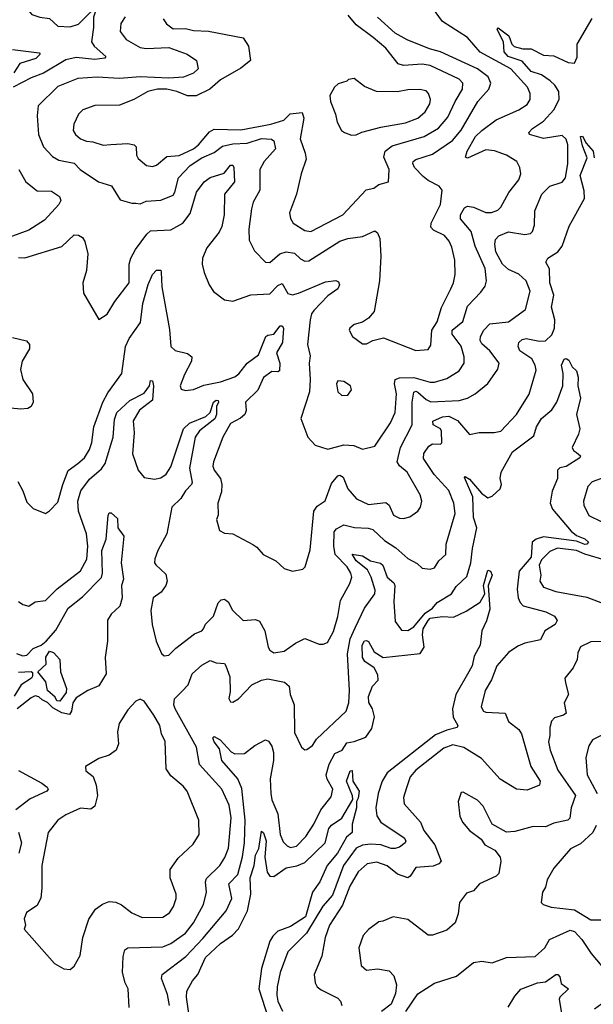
# Model space of a CAD drawing. Extents: x 2323203 to 2567568, y 883585 to 1022917.
# Tile 15 of 256: x 2351820 to 2354607, y 1010190 to 1014973. Entities that reach past the tile are written whole.
import ezdxf

# ---------------------------------------------------------------- set-up
doc = ezdxf.new("R2010")
doc.units = 0

msp = doc.modelspace()

# ---------------------------------------------------------------- linework, layer by layer
at = {"layer": '0CON10XD'}
for points in [[(2351805, 1015120), (2351825, 1015087.5), (2351841.7, 1015041.7), (2351878.8, 1014998.8), (2351917.5, 1014985), (2351965, 1014979.5), (2352005, 1014941.1), (2352065, 1014938), (2352105, 1014952.1), (2352165, 1015010.6), (2352185, 1015021.2), (2352188.6, 1015015), (2352178.5, 1014985), (2352179.1, 1014935), (2352168.9, 1014865), (2352181.4, 1014845), (2352238.1, 1014795), (2352234, 1014786), (2352185, 1014780), (2352095, 1014789.5), (2352045, 1014778.9), (2351936.1, 1014713.9), (2351875, 1014690.3), (2351788.8, 1014645)], [(2352332.7, 1014987.3), (2352311.9, 1014955), (2352308.2, 1014915), (2352337.4, 1014877.4), (2352405, 1014838.6), (2352435, 1014833.5), (2352545, 1014837.5), (2352634.4, 1014805.6), (2352679.2, 1014775), (2352686.5, 1014735), (2352665, 1014713.5), (2352616.4, 1014693.6), (2352545, 1014689.6), (2352405, 1014695.7), (2352305, 1014688), (2352196.2, 1014693.8), (2352102.9, 1014687.1), (2352005, 1014649.1), (2351909.4, 1014555), (2351904.5, 1014505.5), (2351910.7, 1014415), (2351935, 1014355.7), (2351978.8, 1014308.8), (2352010.6, 1014290.6), (2352085, 1014275.6), (2352114, 1014245), (2352202.5, 1014185), (2352265.4, 1014165.4), (2352307.4, 1014097.4), (2352365, 1014081.4), (2352385, 1014081.4), (2352405, 1014079.2), (2352435, 1014091.4), (2352505, 1014096.1), (2352565, 1014120.7), (2352573.8, 1014135), (2352591.2, 1014205), (2352647.8, 1014265), (2352705, 1014302.3), (2352765, 1014327.5), (2352805, 1014358.7), (2352855, 1014370.3), (2352926, 1014374), (2352994.2, 1014395.8), (2353043.3, 1014393.3), (2353055.4, 1014385), (2353062.9, 1014345), (2353008.2, 1014285), (2352987.4, 1014245), (2352986.2, 1014145), (2352955, 1014086), (2352945.5, 1014055), (2352932.5, 1013955), (2352935, 1013902.5), (2352960.2, 1013850.2), (2353015, 1013794.5), (2353035, 1013793.5), (2353084.4, 1013835), (2353115, 1013845.3), (2353155, 1013838.4), (2353185, 1013811.5), (2353205, 1013800.4), (2353225, 1013802.3), (2353375, 1013896.7), (2353415, 1013910.5), (2353485, 1013919.7), (2353545, 1013947.8), (2353558.3, 1013938.3), (2353570.4, 1013910.4), (2353573.9, 1013825), (2353567.5, 1013705), (2353541.5, 1013555), (2353515, 1013524), (2353485.9, 1013504.1), (2353445, 1013493.3), (2353423.3, 1013475), (2353420, 1013465), (2353436.2, 1013435), (2353485, 1013398.8), (2353505, 1013399.2), (2353535, 1013414.3), (2353587.3, 1013427.3), (2353745, 1013365.5), (2353805, 1013371.4), (2353818, 1013392), (2353823.1, 1013465), (2353848.7, 1013505), (2353868.6, 1013575), (2353915, 1013665.6), (2353928.4, 1013695), (2353935.4, 1013735), (2353934.6, 1013805), (2353918.8, 1013868.8), (2353907.2, 1013897.2), (2353884.5, 1013925), (2353830.1, 1013950.1), (2353818.1, 1013965), (2353819.5, 1013985), (2353863.9, 1014075), (2353872.5, 1014145), (2353858.8, 1014165), (2353805, 1014191.8), (2353781, 1014211), (2353737.7, 1014255), (2353729.6, 1014275), (2353732.2, 1014285), (2353745, 1014294.5), (2353825, 1014320.3), (2353923.2, 1014386.8), (2353965, 1014436.9), (2354046.2, 1014575), (2354099.1, 1014635), (2354109.1, 1014665), (2354096.2, 1014695), (2354043.8, 1014735), (2353865, 1014816.2), (2353811.6, 1014831.6)], [(2353235, 1013943.9), (2353390, 1014025), (2353502.7, 1014147.3), (2353541.2, 1014155), (2353565, 1014172.5), (2353612, 1014185), (2353614.5, 1014245), (2353589.1, 1014305), (2353595.3, 1014335), (2353629.6, 1014360.4), (2353785, 1014406.2), (2353854.5, 1014445.5), (2353899.8, 1014500.2), (2353935, 1014576.5), (2353970.9, 1014635), (2353973.8, 1014665), (2353955.5, 1014685), (2353815, 1014750.7), (2353775, 1014757.6), (2353685, 1014750.5), (2353659.1, 1014759.1), (2353598.2, 1014835), (2353536.6, 1014886.6), (2353455, 1014948.1), (2353416.4, 1014995)], [(2353811.6, 1014831.6), (2353702.5, 1014875), (2353645, 1014907.3), (2353558.2, 1014985)], [(2353955, 1013267.8), (2353979.2, 1013305), (2353979.1, 1013335), (2353965, 1013386.7), (2353920.6, 1013445), (2353920.4, 1013465), (2353972.5, 1013507.5), (2353995, 1013580.9), (2354060.7, 1013649.3), (2354080.9, 1013679.1), (2354087.9, 1013705), (2354081.1, 1013765), (2354032.7, 1013872.7), (2354014, 1013944), (2353961.2, 1014005), (2353962.1, 1014025), (2353980.8, 1014059.2), (2353995, 1014067.9), (2354025, 1014062.4), (2354085, 1014036), (2354112.7, 1014037.3), (2354142.6, 1014047.4), (2354157, 1014063), (2354196.2, 1014133.8), (2354245.3, 1014194.7), (2354254.5, 1014225), (2354250.5, 1014255), (2354234.7, 1014284.7), (2354185.3, 1014315.3), (2354126.4, 1014336.4), (2354085, 1014340.5), (2353995, 1014300.6), (2353986.1, 1014306.1), (2353994.7, 1014335), (2354035.3, 1014405), (2354065, 1014435.3), (2354135, 1014486.7), (2354245.7, 1014535), (2354285, 1014561.8), (2354300.4, 1014585), (2354300.8, 1014615), (2354286.9, 1014645), (2354206.8, 1014735), (2354057.5, 1014815), (2353996, 1014886), (2353874.4, 1014965), (2353825, 1015030)], [(2351810.7, 1012730.7), (2351835.5, 1012685), (2351855, 1012630), (2351885, 1012598.8), (2351945, 1012573.8), (2351965, 1012586.7), (2352005, 1012630), (2352028.9, 1012715), (2352056.3, 1012783.7), (2352102, 1012818), (2352134.7, 1012845), (2352159.6, 1012885), (2352170.2, 1012919.8), (2352180, 1012995), (2352224.1, 1013115), (2352249, 1013161), (2352316.3, 1013253.7), (2352333.7, 1013386.3), (2352352.7, 1013425), (2352407.1, 1013502.9), (2352418.2, 1013595), (2352445, 1013687.5), (2352465, 1013735.8), (2352485, 1013757.1), (2352505, 1013756.7), (2352507.4, 1013747.4), (2352511.3, 1013675), (2352547.7, 1013467.7), (2352555, 1013386), (2352575, 1013366.5), (2352635, 1013351.1), (2352655.6, 1013335), (2352654.4, 1013315), (2352620.4, 1013249.6), (2352600, 1013195), (2352605, 1013178.8), (2352625, 1013171.4), (2352665, 1013177.5), (2352715, 1013198.2), (2352795, 1013214.7), (2352865, 1013238.7), (2352885, 1013253.2), (2352925, 1013304.5), (2352980.9, 1013345), (2353015.7, 1013434.3), (2353025, 1013441.3), (2353055, 1013446.2), (2353085, 1013485.9), (2353095, 1013486.8), (2353101.1, 1013475), (2353097, 1013405), (2353067.9, 1013355), (2353083.6, 1013305), (2353081.8, 1013268.2), (2353075, 1013262.7), (2353045, 1013263.6), (2353003.8, 1013235), (2352977, 1013173), (2352917.1, 1013115), (2352920.5, 1013075), (2352914.6, 1013055.4), (2352893, 1013037), (2352845, 1013011.4), (2352806.4, 1012945), (2352761.1, 1012825), (2352758.6, 1012805), (2352764.4, 1012785), (2352795.6, 1012745), (2352802.2, 1012715), (2352799.7, 1012680.3), (2352782.9, 1012625), (2352783.9, 1012566.1), (2352776.7, 1012545), (2352791.2, 1012491.2), (2352815, 1012478.8), (2352855, 1012476), (2352953.5, 1012423.5), (2352971.4, 1012411.4), (2353002.5, 1012375), (2353065, 1012343.8), (2353105, 1012306.7), (2353145, 1012293.8), (2353195, 1012304), (2353206.2, 1012315), (2353232.1, 1012397.9), (2353248.8, 1012585), (2353265, 1012610), (2353303.8, 1012636.2), (2353335, 1012720.5), (2353365, 1012757.5), (2353375, 1012760.5), (2353391.6, 1012751.6), (2353415, 1012693.5), (2353456, 1012646), (2353515, 1012618.9), (2353598.6, 1012628.6), (2353615.3, 1012615), (2353636.6, 1012566.6), (2353665, 1012551.1), (2353685, 1012549.6), (2353715, 1012558), (2353754.5, 1012585), (2353767.9, 1012605), (2353774.6, 1012635), (2353765.7, 1012665.7), (2353702, 1012775), (2353665, 1012806.2), (2353653.3, 1012825), (2353670.3, 1012895), (2353727.1, 1013005), (2353727.3, 1013115), (2353735, 1013164), (2353745, 1013167.9), (2353755, 1013163.3), (2353795, 1013127.4), (2353817.5, 1013117.5), (2353955, 1013123.3), (2353995, 1013134.7), (2354033.1, 1013155), (2354094.1, 1013205.9), (2354143.5, 1013275), (2354149.1, 1013305), (2354105, 1013364.5), (2354065, 1013399.4), (2354057.7, 1013415), (2354058.9, 1013435), (2354075, 1013465.6), (2354104.3, 1013495), (2354195, 1013505.4), (2354276.9, 1013565), (2354300, 1013655), (2354280.6, 1013705), (2354245, 1013736.2), (2354195, 1013759.6), (2354165, 1013785.4), (2354134, 1013846), (2354127.9, 1013882.1), (2354132.2, 1013905), (2354147.6, 1013922.4), (2354195, 1013943.1), (2354275, 1013929.1), (2354301.2, 1013935), (2354311.9, 1013945), (2354320.9, 1013975), (2354323.2, 1014045), (2354356.1, 1014125), (2354395, 1014164.5), (2354455, 1014184.5), (2354471.2, 1014205), (2354482.9, 1014275), (2354483.3, 1014365), (2354475, 1014392), (2354455, 1014410.5), (2354365, 1014395.9), (2354296.7, 1014415), (2354294.2, 1014425), (2354311.4, 1014445), (2354365, 1014480.4), (2354415, 1014534.6), (2354441.8, 1014585), (2354438.8, 1014625), (2354420.5, 1014655), (2354396.7, 1014676.7), (2354355, 1014704.8), (2354305, 1014721.5), (2354261.7, 1014771.7), (2354194, 1014795), (2354173.6, 1014816.4), (2354171, 1014865), (2354140, 1014925), (2354145, 1014933.3), (2354197.1, 1014895), (2354211.6, 1014855), (2354222.8, 1014842.8), (2354265, 1014832.1), (2354305, 1014831.5), (2354365, 1014800.9), (2354415, 1014796.8), (2354485, 1014765.4), (2354515, 1014761.9), (2354528.2, 1014791.7), (2354528.4, 1014855), (2354600.8, 1014979.2)], [(2352517.9, 1014977.9), (2352533.1, 1014953.1), (2352565, 1014928.8), (2352625, 1014931.1), (2352665, 1014921.2), (2352736.9, 1014916.9), (2352905, 1014885.5), (2352931.1, 1014845), (2352941.9, 1014775), (2352895, 1014738.2), (2352795, 1014680.4), (2352744.4, 1014635), (2352677.3, 1014602.7), (2352635, 1014603.7), (2352584.3, 1014625), (2352535, 1014635.2), (2352488.8, 1014635), (2352442.7, 1014625), (2352375, 1014585.4), (2352305, 1014558.2), (2352185, 1014555.5), (2352127.1, 1014535), (2352105.6, 1014515), (2352082.5, 1014465), (2352080, 1014435), (2352090.6, 1014415), (2352115, 1014394.4), (2352145, 1014382.5), (2352175, 1014380), (2352225, 1014364.4), (2352262.9, 1014367.1), (2352345, 1014371.9), (2352376.2, 1014365), (2352385.4, 1014355.4), (2352386.9, 1014315), (2352395, 1014299.4), (2352435.5, 1014265.5), (2352465, 1014260), (2352485, 1014266), (2352535, 1014307.8), (2352595, 1014313.5), (2352665, 1014345.5), (2352688.8, 1014365), (2352741.7, 1014428.3), (2352765, 1014441.8), (2352895, 1014438.8), (2353040, 1014465), (2353102.7, 1014485), (2353134.6, 1014515.4), (2353192.6, 1014522.6), (2353200.4, 1014495), (2353182.9, 1014395), (2353207.3, 1014325), (2353211.5, 1014295), (2353186.9, 1014225), (2353165.5, 1014125), (2353130.6, 1014035), (2353135, 1014006.7), (2353148.1, 1013985), (2353205, 1013948.5), (2353235, 1013943.9)], [(2351785, 1014828), (2351915, 1014811.4), (2351920, 1014805), (2351897.9, 1014785), (2351820, 1014760), (2351792.3, 1014715)], [(2353431.9, 1014411.9), (2353455, 1014414.3), (2353482.8, 1014427.2), (2353575, 1014451.3), (2353695, 1014471.4), (2353754.8, 1014495.2), (2353789.6, 1014525), (2353812.7, 1014565), (2353816.2, 1014586.2), (2353805.8, 1014615), (2353795, 1014626.9), (2353763.6, 1014633.6), (2353705, 1014631.9), (2353655, 1014621.9), (2353553.6, 1014623.6), (2353495, 1014649.2), (2353445, 1014686.7), (2353417.5, 1014682.5), (2353410, 1014675), (2353367.7, 1014662.3), (2353350, 1014645), (2353326.7, 1014605), (2353330, 1014575), (2353354.4, 1014515), (2353362, 1014475), (2353383.3, 1014435), (2353397.5, 1014425), (2353431.9, 1014411.9)], [(2351815, 1012147.5), (2351835, 1012132.2), (2351865, 1012124.4), (2351895, 1012145.8), (2351945, 1012151.4), (2352001.3, 1012208.7), (2352114.8, 1012295.2), (2352146.6, 1012353.4), (2352151.3, 1012415), (2352144.3, 1012475), (2352105, 1012586.2), (2352103.2, 1012635), (2352117.1, 1012685), (2352159.5, 1012740.5), (2352217.9, 1012792.1), (2352235, 1012817.1), (2352274, 1012945), (2352280.7, 1013030.7), (2352291.6, 1013065), (2352355, 1013122.8), (2352425, 1013158.5), (2352450, 1013195), (2352455, 1013220), (2352465, 1013218.8), (2352470.5, 1013195), (2352464.8, 1013125), (2352402.8, 1013077.2), (2352370.8, 1013025), (2352376.5, 1012966.5), (2352368.4, 1012865), (2352396, 1012785), (2352425, 1012750), (2352475, 1012740.5), (2352505, 1012748.4), (2352531.8, 1012765), (2352555, 1012801.9), (2352615.2, 1012985), (2352645, 1013013.5), (2352725, 1013045.3), (2352745.9, 1013065), (2352761.1, 1013115), (2352774.3, 1013125), (2352784.1, 1013124.1), (2352786.5, 1013115), (2352776.4, 1013093.6), (2352776.7, 1013055), (2352768.8, 1013035), (2352694.4, 1012975.6), (2352673.3, 1012945), (2352644.8, 1012795), (2352657.6, 1012725), (2352654.7, 1012715), (2352626.3, 1012685), (2352603.4, 1012646.6), (2352558.5, 1012605), (2352535.5, 1012475), (2352490.5, 1012395), (2352476.9, 1012355), (2352475.7, 1012335), (2352481.4, 1012325), (2352529.8, 1012279.8), (2352536.7, 1012245), (2352530.4, 1012225), (2352507.9, 1012192.1), (2352468, 1012165), (2352457, 1012103), (2352462.9, 1012035), (2352482.5, 1011955), (2352508.8, 1011895), (2352522.3, 1011882.3), (2352545, 1011886.7), (2352578.9, 1011921.1), (2352670, 1011990), (2352704.2, 1012005), (2352713.5, 1012015), (2352722.7, 1012037.3), (2352762.2, 1012075), (2352785, 1012141.1), (2352798.6, 1012155), (2352815, 1012158.5), (2352833.6, 1012145), (2352854.7, 1012104.7), (2352905, 1012054.2), (2352965, 1012060), (2352985, 1012052), (2353010.5, 1012005), (2353027.5, 1011925), (2353035, 1011911.2), (2353055, 1011897.5), (2353105, 1011906), (2353160, 1011945), (2353205, 1011966.5), (2353275, 1011939.4), (2353295, 1011939.2), (2353315, 1011947.5), (2353345, 1012002), (2353365.8, 1012074.2), (2353378.2, 1012151.8), (2353424.6, 1012235), (2353433.9, 1012265), (2353429.3, 1012285), (2353410.3, 1012315), (2353352.8, 1012375), (2353345.5, 1012415), (2353348.2, 1012485), (2353359.7, 1012500.3), (2353395, 1012518.8), (2353446.4, 1012506.4), (2353513, 1012503), (2353535, 1012496.5), (2353592.9, 1012442.9), (2353647.1, 1012407.1), (2353705, 1012356.5), (2353751.4, 1012331.4), (2353775, 1012308.6), (2353815, 1012304.4), (2353835, 1012310.8), (2353857.1, 1012345), (2353890, 1012375), (2353892.2, 1012425), (2353936, 1012575), (2353928.7, 1012625), (2353905.8, 1012685.8), (2353833.4, 1012763.4), (2353781.9, 1012841.9), (2353783.4, 1012866.6), (2353807.7, 1012902.3), (2353825, 1012912.1), (2353865, 1012910.8), (2353871.7, 1012918.3), (2353869.8, 1012975), (2353864.1, 1012985), (2353828.9, 1013005), (2353827.5, 1013022.5), (2353875, 1013044.8), (2353905, 1013047.2), (2353946.8, 1013026.8), (2354005, 1012958), (2354052.2, 1012967.8), (2354125, 1012967.3), (2354156.9, 1012975), (2354233.3, 1013055), (2354295, 1013154.4), (2354329.5, 1013270.5), (2354325.2, 1013295.2), (2354307.5, 1013325), (2354250.7, 1013365), (2354241.8, 1013385), (2354245.3, 1013404.7), (2354260.9, 1013419.1), (2354280, 1013425), (2354345, 1013411.3), (2354375, 1013413.9), (2354405, 1013442.5), (2354418.7, 1013475), (2354419.7, 1013515), (2354403.3, 1013576.7), (2354415.6, 1013635), (2354395.2, 1013695), (2354393.3, 1013763.3), (2354375.8, 1013795), (2354385.8, 1013815), (2354434, 1013846), (2354455, 1013872.5), (2354489.8, 1013970.2), (2354564.6, 1014105), (2354562.4, 1014142.4), (2354543.8, 1014216.2), (2354577.3, 1014302.7), (2354555, 1014360.8), (2354544.7, 1014405.3), (2354555, 1014406.7), (2354573, 1014373), (2354605.9, 1014335), (2354611.4, 1014301.4)], [(2351815, 1013818), (2351845, 1013815.8), (2352025, 1013872.2), (2352085, 1013928), (2352105, 1013925.8), (2352124.5, 1013914.5), (2352136.7, 1013895), (2352151.1, 1013835), (2352144.4, 1013755), (2352126, 1013695), (2352130, 1013645), (2352205, 1013517.5), (2352245, 1013543.3), (2352282.2, 1013605), (2352351.9, 1013695), (2352352.6, 1013785), (2352359.7, 1013815), (2352382.4, 1013857.6), (2352438.3, 1013931.7), (2352455, 1013946.9), (2352555, 1013952.5), (2352612.1, 1013985), (2352648.3, 1014031.7), (2352678.8, 1014135), (2352716.4, 1014185), (2352745, 1014207.1), (2352813.2, 1014226.8), (2352845, 1014266.1), (2352856, 1014266), (2352860, 1014255), (2352863.5, 1014185), (2352814.6, 1014125), (2352814.2, 1014025), (2352802.2, 1013967.8), (2352788.6, 1013941.4), (2352729.5, 1013865), (2352708.1, 1013815), (2352707.1, 1013785), (2352717.1, 1013745), (2352740, 1013685), (2352762.1, 1013652.1), (2352815, 1013612.5), (2352855, 1013605.8), (2352943.4, 1013636.6), (2353035, 1013641.3), (2353075, 1013681.2), (2353095, 1013691.2), (2353123.3, 1013643.3), (2353145, 1013636.8), (2353175, 1013644.1), (2353305, 1013700), (2353355.9, 1013705.9), (2353369.2, 1013699.2), (2353373.8, 1013685), (2353365, 1013666.2), (2353317.6, 1013632.4), (2353248.8, 1013561.2), (2353238.2, 1013545), (2353230.9, 1013515), (2353218.4, 1013395), (2353230.8, 1013340.8), (2353225.7, 1013304.3), (2353231.9, 1013225), (2353227.8, 1013165), (2353185.7, 1013035.7), (2353219.2, 1012945), (2353255, 1012906), (2353317, 1012887), (2353395, 1012908), (2353444, 1012904), (2353485, 1012886.9), (2353545, 1012900.8), (2353621.5, 1013015), (2353643.9, 1013065), (2353651.2, 1013155), (2353641.1, 1013205), (2353643.5, 1013225), (2353666, 1013234), (2353735, 1013234.6), (2353815, 1013211.6), (2353835, 1013212.3), (2353895, 1013230), (2353955, 1013267.8)], [(2351816.2, 1014245), (2351850.4, 1014185), (2351905, 1014141.3), (2351975, 1014139.6), (2352013.9, 1014113.9), (2352019.1, 1014095), (2352010.8, 1014075), (2351940.8, 1013999.2), (2351865, 1013951.4), (2351767.5, 1013915)], [(2351785, 1013429.1), (2351852.4, 1013412.4), (2351868, 1013395), (2351867.5, 1013375), (2351832.5, 1013315), (2351823.2, 1013273.2), (2351835.6, 1013225), (2351882.9, 1013155), (2351886, 1013115), (2351875.7, 1013094.3), (2351860, 1013085), (2351825, 1013081.4), (2351775, 1013086.9)], [(2352351.8, 1010175), (2352346.9, 1010265), (2352331.9, 1010295), (2352320, 1010345), (2352322.5, 1010422.5), (2352331.2, 1010455), (2352345.6, 1010464.4), (2352515, 1010470.3), (2352555, 1010486.5), (2352625, 1010536), (2352665, 1010585.5), (2352712.9, 1010675), (2352727.6, 1010735), (2352723.2, 1010785), (2352727.7, 1010802.3), (2352792.3, 1010865), (2352816.8, 1010903.2), (2352835, 1010948.8), (2352846.7, 1011096.7), (2352838.1, 1011158.1), (2352802.3, 1011235), (2352692.9, 1011355), (2352679.1, 1011439.1), (2352574.7, 1011625), (2352569.3, 1011645), (2352572.2, 1011675), (2352608.6, 1011711.4), (2352638.4, 1011741.6), (2352658.2, 1011795), (2352705, 1011838.2), (2352745, 1011860), (2352775, 1011849.2), (2352815, 1011845.7), (2352821.4, 1011835), (2352841.1, 1011781.1), (2352842.2, 1011707.8), (2352836.1, 1011676.1), (2352845, 1011660), (2352855, 1011658.8), (2352883.8, 1011675), (2352948, 1011742), (2352995, 1011765.4), (2353025, 1011771.8), (2353106, 1011755), (2353128.6, 1011735), (2353133.6, 1011695), (2353153.8, 1011645), (2353155, 1011510), (2353189.5, 1011439.5), (2353205, 1011426.7), (2353215, 1011427.5), (2353242.7, 1011447.3), (2353261.5, 1011478.5), (2353406.4, 1011615), (2353418.9, 1011655), (2353423.1, 1011715), (2353413.3, 1011893.3), (2353426, 1011965), (2353450.3, 1012019.7), (2353495.3, 1012114.7), (2353545, 1012184.2), (2353547.4, 1012202.6), (2353528.2, 1012265), (2353510.4, 1012300.4), (2353455.5, 1012345), (2353435, 1012377.5), (2353485, 1012368.6), (2353525, 1012343.8), (2353573.8, 1012333.8), (2353584, 1012324), (2353604.9, 1012264.9), (2353637.7, 1012237.7), (2353643.3, 1012225), (2353638, 1012145), (2353645, 1012050), (2353675, 1012008.1), (2353705, 1012006.4), (2353735, 1012024.5), (2353790.3, 1012089.7), (2353826, 1012115), (2353847.6, 1012142.4), (2353917.7, 1012185), (2353940.8, 1012219.2), (2353991.7, 1012268.3), (2354011.9, 1012335), (2354020, 1012405), (2354041.4, 1012505), (2354025, 1012555.6), (2354021.6, 1012655), (2353981.3, 1012748.7), (2353985, 1012753.8), (2354005, 1012741.8), (2354063.4, 1012673.4), (2354095, 1012650.8), (2354115, 1012658.7), (2354155, 1012694), (2354160.6, 1012715), (2354154.5, 1012745), (2354158.8, 1012775), (2354215, 1012874.7), (2354317.5, 1012952.5), (2354330.9, 1012995), (2354355, 1013035.8), (2354405, 1013078), (2354430, 1013115), (2354459.4, 1013195), (2354460, 1013255), (2354452.9, 1013295), (2354465, 1013323.6), (2354475, 1013326.7), (2354488.8, 1013318.8), (2354505, 1013287.5), (2354525, 1013266.7), (2354533.9, 1013236.1), (2354532, 1013195), (2354544.2, 1013135), (2354524.5, 1013055), (2354540.8, 1012985), (2354535, 1012959.2), (2354504.5, 1012895), (2354510.3, 1012880.3), (2354525, 1012870.4), (2354544.5, 1012855), (2354541.8, 1012845), (2354475, 1012802.5), (2354445, 1012795.6), (2354433.5, 1012785), (2354432.2, 1012745), (2354407.6, 1012682.4), (2354397.1, 1012625), (2354408.9, 1012595), (2354499.2, 1012489.2), (2354525, 1012466.9), (2354565, 1012451.8), (2354584.3, 1012435), (2354576, 1012425), (2354565, 1012424.4), (2354525, 1012439.6), (2354365, 1012460.6), (2354330, 1012450), (2354309.5, 1012435), (2354305, 1012361.6), (2354246.7, 1012295), (2354236.3, 1012206.3), (2354242.5, 1012165), (2354251.9, 1012141.9), (2354266.6, 1012126.6), (2354376.3, 1012096.3), (2354418, 1012075), (2354430.8, 1012055), (2354422.2, 1012035), (2354370.9, 1012005), (2354350, 1011960), (2354274.5, 1011944.5), (2354240.2, 1011929.7), (2354195, 1011900), (2354138.8, 1011835), (2354112.7, 1011767.3), (2354082.1, 1011715), (2354061.5, 1011635), (2354073.1, 1011615), (2354085, 1011609.5), (2354178.8, 1011605), (2354195, 1011564), (2354245.6, 1011525.6), (2354257.8, 1011505), (2354303.6, 1011345), (2354348.2, 1011275), (2354346, 1011255), (2354285, 1011230), (2354233.8, 1011235), (2354155, 1011284.4), (2354063.4, 1011385), (2353978.4, 1011438.4), (2353925, 1011450.9), (2353881.5, 1011435), (2353745, 1011328.2), (2353716.9, 1011295), (2353698.6, 1011241.4), (2353685.4, 1011195), (2353688.5, 1011165), (2353767.5, 1011075), (2353783.6, 1011035), (2353836.6, 1010965), (2353867.8, 1010885), (2353856.7, 1010873.3), (2353829.1, 1010860.9), (2353745, 1010854.4), (2353717.5, 1010812.5), (2353705, 1010805.5), (2353655, 1010821.9), (2353605, 1010863.5), (2353555, 1010881.1), (2353507.6, 1010872.4), (2353465, 1010834.5), (2353424.8, 1010765), (2353388.1, 1010671.9), (2353324.7, 1010575), (2353304.1, 1010515), (2353287.8, 1010425), (2353251.5, 1010335), (2353255.8, 1010295), (2353265.5, 1010275.5), (2353285, 1010260), (2353365, 1010220.8), (2353379.4, 1010205), (2353384.5, 1010185)], [(2353385, 1013148), (2353415, 1013150), (2353432.5, 1013175), (2353426.7, 1013195), (2353395, 1013216.2), (2353365, 1013218.8), (2353358.8, 1013205), (2353366.2, 1013165), (2353385, 1013148)], [(2354665, 1012750.8), (2354601.5, 1012728.5), (2354581.1, 1012705), (2354560, 1012635), (2354561.6, 1012615), (2354585.2, 1012565.2), (2354644.8, 1012534.8)], [(2351805, 1011894.1), (2351835, 1011883.6), (2351854, 1011886), (2351885, 1011918.6), (2351925, 1011935.4), (2351948.7, 1011955), (2351995, 1012007.1), (2352055.2, 1012114.8), (2352125, 1012169.4), (2352217.2, 1012262.8), (2352221.6, 1012285), (2352218.8, 1012395), (2352240.7, 1012449.3), (2352249.2, 1012565), (2352255, 1012577.5), (2352265, 1012577.5), (2352295, 1012550), (2352297.5, 1012505), (2352326.5, 1012465), (2352313.1, 1012335), (2352324.5, 1012255.5), (2352315.3, 1012224.7), (2352317.6, 1012165), (2352307.3, 1012125), (2352264.6, 1012085), (2352246.6, 1012056.6), (2352247.3, 1011955), (2352235.4, 1011874.6), (2352240.4, 1011795), (2352205, 1011737.1), (2352151.5, 1011715), (2352095, 1011678.9), (2352078.4, 1011655), (2352072.1, 1011615), (2352061.5, 1011598.5), (2352025, 1011606.3), (2351980.7, 1011630.7), (2351955, 1011656.4), (2351928.8, 1011668.8), (2351913.8, 1011683.8), (2351895, 1011688.4), (2351875, 1011679.1), (2351807.5, 1011625)], [(2354665, 1012347), (2354565, 1012376.2), (2354525, 1012394.9), (2354433.5, 1012406.5), (2354395, 1012389.2), (2354355, 1012350), (2354343.1, 1012323.1), (2354351.5, 1012275), (2354347.8, 1012245), (2354365, 1012216.7), (2354425, 1012195.3), (2354575, 1012168.2), (2354664.6, 1012134.6)], [(2352548.4, 1010185), (2352538.1, 1010238.1), (2352509.1, 1010315), (2352512.1, 1010335), (2352627.2, 1010422.8), (2352710.5, 1010509.5), (2352823.2, 1010645), (2352850.6, 1010705), (2352835.9, 1010775), (2352879.6, 1010820.4), (2352902.5, 1010907.5), (2352912.9, 1010975), (2352914.9, 1011085), (2352898.6, 1011238.6), (2352880, 1011285), (2352802.3, 1011375), (2352791.5, 1011431.5), (2352764.2, 1011465), (2352758.9, 1011485), (2352765, 1011491.9), (2352794.5, 1011475), (2352846.7, 1011416.7), (2352865, 1011406.6), (2352912, 1011408), (2352962.7, 1011447.3), (2353015, 1011475.7), (2353028.3, 1011468.3), (2353045, 1011443.8), (2353053, 1011413), (2353053.8, 1011375), (2353036.8, 1011285), (2353039.4, 1011215), (2353045, 1011184), (2353073.7, 1011115), (2353085.3, 1011015), (2353100.3, 1010980.3), (2353119.8, 1010959.8), (2353135, 1010952.1), (2353165, 1010958.9), (2353210.5, 1011005), (2353249.1, 1011065), (2353282.6, 1011135), (2353332.6, 1011197.4), (2353341.5, 1011235), (2353313.7, 1011283.7), (2353309.7, 1011305), (2353323.2, 1011356.8), (2353351.4, 1011408.6), (2353386, 1011425), (2353408.8, 1011461.2), (2353445, 1011467.4), (2353501.4, 1011488.6), (2353530.4, 1011529.6), (2353544, 1011586), (2353534.1, 1011625), (2353516.6, 1011656.6), (2353514.9, 1011685), (2353534, 1011736), (2353561.2, 1011765), (2353560.6, 1011790.6), (2353541.6, 1011825), (2353496.5, 1011855), (2353485, 1011874.6), (2353484.5, 1011935), (2353495, 1011955.3), (2353505, 1011958), (2353515, 1011952.5), (2353542.8, 1011902.8), (2353585.3, 1011874.7), (2353765.2, 1011894.8), (2353785.2, 1011925), (2353776.7, 1011985), (2353781.1, 1012015), (2353805, 1012055.2), (2353815, 1012065.7), (2353875, 1012074.8), (2353928.4, 1012071.6), (2353990, 1012100), (2354057, 1012143), (2354079.5, 1012185), (2354072.9, 1012225), (2354095, 1012298.9), (2354107.3, 1012295), (2354115.9, 1012275), (2354095.4, 1012225), (2354105, 1012110), (2354087.6, 1012052.4), (2354065.6, 1012005), (2354057.8, 1011935), (2354028.8, 1011881.2), (2354017.9, 1011835), (2354002.2, 1011805), (2353939.6, 1011695), (2353922.1, 1011625), (2353925.4, 1011585.4), (2353948, 1011545), (2353946.2, 1011535), (2353895, 1011522.8), (2353840.7, 1011499.3), (2353605.2, 1011314.8), (2353580.5, 1011275), (2353561.7, 1011215), (2353550.4, 1011145), (2353555, 1011105.8), (2353574.8, 1011074.8), (2353688.4, 1010998.4), (2353695.8, 1010985), (2353692.4, 1010975), (2353665.8, 1010954.2), (2353645, 1010946.8), (2353625, 1010947.4), (2353574, 1010965), (2353525, 1010968.8), (2353485, 1010963), (2353455, 1010948.4), (2353393.2, 1010865), (2353339.6, 1010720.4), (2353293.3, 1010666.7), (2353213.4, 1010536.6), (2353122.3, 1010445), (2353085.3, 1010345), (2353070.8, 1010275), (2353068.7, 1010235), (2353074.1, 1010205), (2353096.8, 1010156.8)], [(2354665, 1011952.5), (2354595, 1011950.6), (2354545, 1011926.9), (2354532.4, 1011897.6), (2354528.8, 1011865), (2354509.5, 1011825), (2354469.4, 1011775), (2354471.8, 1011751.8)], [(2352015, 1011662.5), (2352000.5, 1011665), (2351992.6, 1011682.6), (2351955, 1011714.8), (2351946.7, 1011756.7), (2351907.5, 1011805), (2351948, 1011842), (2351946.6, 1011876.6), (2351965, 1011905.9), (2351985, 1011899.6), (2352015.6, 1011865), (2352018.8, 1011805), (2352048, 1011725), (2352045.4, 1011705), (2352015, 1011662.5)], [(2351815, 1011803.6), (2351875, 1011807.3), (2351882.5, 1011802.5), (2351882.9, 1011785), (2351877.3, 1011775), (2351827.7, 1011742.3), (2351793.3, 1011686.7)], [(2354471.8, 1011751.8), (2354486.5, 1011695), (2354465.7, 1011655), (2354475.7, 1011605), (2354462.5, 1011595), (2354418.8, 1011581.2), (2354403.6, 1011566.4), (2354395.3, 1011535), (2354396.4, 1011496.4), (2354390, 1011465), (2354396.8, 1011425), (2354435, 1011328.2), (2354520.7, 1011205), (2354499.1, 1011145), (2354493.5, 1011095), (2354483.8, 1011085), (2354415, 1011070.6), (2354375, 1011052.8), (2354315, 1011053.4), (2354225, 1011029.2), (2354185, 1011026.9), (2354115.4, 1011065.4), (2354072.4, 1011152.4), (2354045, 1011182.5), (2353975, 1011221.2), (2353965, 1011220), (2353950, 1011175), (2353959.2, 1011105), (2353970.8, 1011075), (2354005, 1011034.2), (2354062.7, 1010992.7), (2354080, 1010965), (2354129.3, 1010939.3), (2354154.4, 1010905), (2354157.5, 1010885), (2354147.5, 1010825), (2354135, 1010813.3), (2354054.2, 1010775), (2354025, 1010742), (2353990.5, 1010729.5), (2353957.1, 1010685), (2353950.9, 1010629.1), (2353935, 1010586.2), (2353895, 1010550.8), (2353825, 1010526.9), (2353805, 1010525.7), (2353705, 1010602.2), (2353634.4, 1010615.6), (2353585, 1010593.8), (2353565, 1010591.2), (2353515, 1010554.3), (2353488.5, 1010525), (2353468.1, 1010465), (2353479.3, 1010379.3), (2353505, 1010356.7), (2353558, 1010362), (2353615, 1010353.1), (2353638.3, 1010328.3), (2353651.5, 1010285), (2353646.3, 1010243.7), (2353625, 1010191.2), (2353577.5, 1010155)], [(2352065, 1010360), (2352084.5, 1010375.5), (2352113.2, 1010426.8), (2352127.5, 1010515), (2352156.7, 1010603.3), (2352187.6, 1010652.4), (2352222.4, 1010677.6), (2352255, 1010689.4), (2352286.4, 1010686.4), (2352315, 1010674.4), (2352365.3, 1010635.3), (2352415, 1010612.3), (2352515, 1010613.6), (2352548.1, 1010635), (2352567.8, 1010665), (2352580.5, 1010705), (2352579.5, 1010725), (2352550.9, 1010805), (2352550.6, 1010845), (2352590.5, 1010899.5), (2352662.4, 1010967.6), (2352692.2, 1011015), (2352690, 1011085), (2352633.8, 1011225), (2352615, 1011250), (2352555, 1011300.6), (2352531.5, 1011335), (2352527.3, 1011467.3), (2352509.1, 1011505), (2352501.5, 1011545), (2352472.2, 1011595), (2352425, 1011662.5), (2352405, 1011672.5), (2352385, 1011663.3), (2352345, 1011621.2), (2352304, 1011555), (2352295.9, 1011514.1), (2352299.4, 1011455), (2352288.1, 1011425), (2352255, 1011400), (2352205, 1011384), (2352140, 1011345), (2352141.2, 1011325), (2352176.2, 1011296.2), (2352190.9, 1011255), (2352198.5, 1011205), (2352185, 1011152.5), (2352165, 1011138.5), (2352115, 1011143.5), (2352045, 1011110.6), (2352004.6, 1011085.4), (2351957.8, 1011025), (2351927.8, 1010865), (2351928.2, 1010755), (2351922.2, 1010707.8), (2351905, 1010670), (2351853.9, 1010636.1), (2351842.5, 1010605), (2351847.5, 1010575), (2351842.5, 1010555), (2351988.9, 1010388.9), (2352035, 1010362.9), (2352065, 1010360)], [(2354655, 1011500.6), (2354602.9, 1011475), (2354584.5, 1011445.5), (2354571.2, 1011388.8), (2354576.9, 1011305), (2354625.3, 1011215)], [(2351815, 1011325.4), (2351928.1, 1011265), (2351954.3, 1011245), (2351958.6, 1011235), (2351952.5, 1011225), (2351871.2, 1011188.8), (2351801.5, 1011135)], [(2352643.4, 1010135), (2352630, 1010225), (2352632.5, 1010255), (2352659.6, 1010305), (2352685.3, 1010335), (2352722.5, 1010417.5), (2352795, 1010486.3), (2352854.1, 1010525.9), (2352882.5, 1010557.5), (2352926.8, 1010645), (2352943.1, 1010725), (2352939.7, 1010805), (2352959.3, 1010865), (2352965.7, 1010915), (2352982.3, 1010947.7), (2352995, 1011031.2), (2353005, 1011023.8), (2353017.4, 1010985), (2353010.7, 1010905), (2353022.7, 1010832.8), (2353035, 1010813.1), (2353055, 1010810.8), (2353115, 1010854.1), (2353167.3, 1010862.7), (2353205, 1010879.7), (2353304.6, 1010975), (2353321.2, 1011045), (2353335, 1011061.3), (2353385.9, 1011095), (2353438.1, 1011185), (2353436.4, 1011203.6), (2353407.5, 1011275), (2353425, 1011324), (2353435.5, 1011325.5), (2353439.2, 1011275), (2353470, 1011225), (2353465, 1011192.2), (2353456.2, 1011175), (2353456.7, 1011145), (2353435.4, 1011065), (2353435.6, 1011025), (2353408.1, 1011001.9), (2353364.3, 1010925), (2353313.2, 1010865), (2353277.7, 1010785), (2353242.7, 1010735), (2353208.4, 1010615), (2353135, 1010568.6), (2353074.2, 1010545.8), (2353049.1, 1010520.9), (2353035, 1010496.9), (2352994.3, 1010365), (2352982, 1010265), (2353027.6, 1010125)], [(2351815, 1011027.1), (2351828.4, 1010975), (2351815.3, 1010924.7)], [(2354620.8, 1011059.2), (2354605.4, 1011025), (2354545, 1010969.4), (2354496, 1010945), (2354415, 1010851.2), (2354383.1, 1010795), (2354375, 1010760), (2354360.6, 1010735), (2354353.8, 1010685), (2354363.3, 1010675), (2354402.6, 1010662.6), (2354515, 1010648.7), (2354595, 1010601.3), (2354665, 1010600.5)], [(2353696.7, 1010155), (2353755, 1010241.2), (2353835, 1010293.1), (2353942.7, 1010327.3), (2354025, 1010393.3), (2354065, 1010399.5), (2354115, 1010392.5), (2354185, 1010417.3), (2354325, 1010423.3), (2354371.8, 1010465), (2354393.6, 1010505), (2354495, 1010551.2), (2354515, 1010543.5), (2354550.5, 1010505), (2354596.6, 1010436.6), (2354682.5, 1010335), (2354698.2, 1010305), (2354703.5, 1010265), (2354690.8, 1010235), (2354665.4, 1010205), (2354613.5, 1010166.5)], [(2354192.7, 1010177.3), (2354225, 1010230), (2354255, 1010264.2), (2354335, 1010294.4), (2354375, 1010299.6), (2354425, 1010334.5), (2354435, 1010335.6), (2354443.9, 1010323.9), (2354451.5, 1010291.5), (2354485.7, 1010265), (2354444.5, 1010225.5), (2354440.8, 1010215), (2354452.5, 1010145)]]:
    msp.add_lwpolyline(points, dxfattribs=at)

doc.saveas('drawing.dxf')
